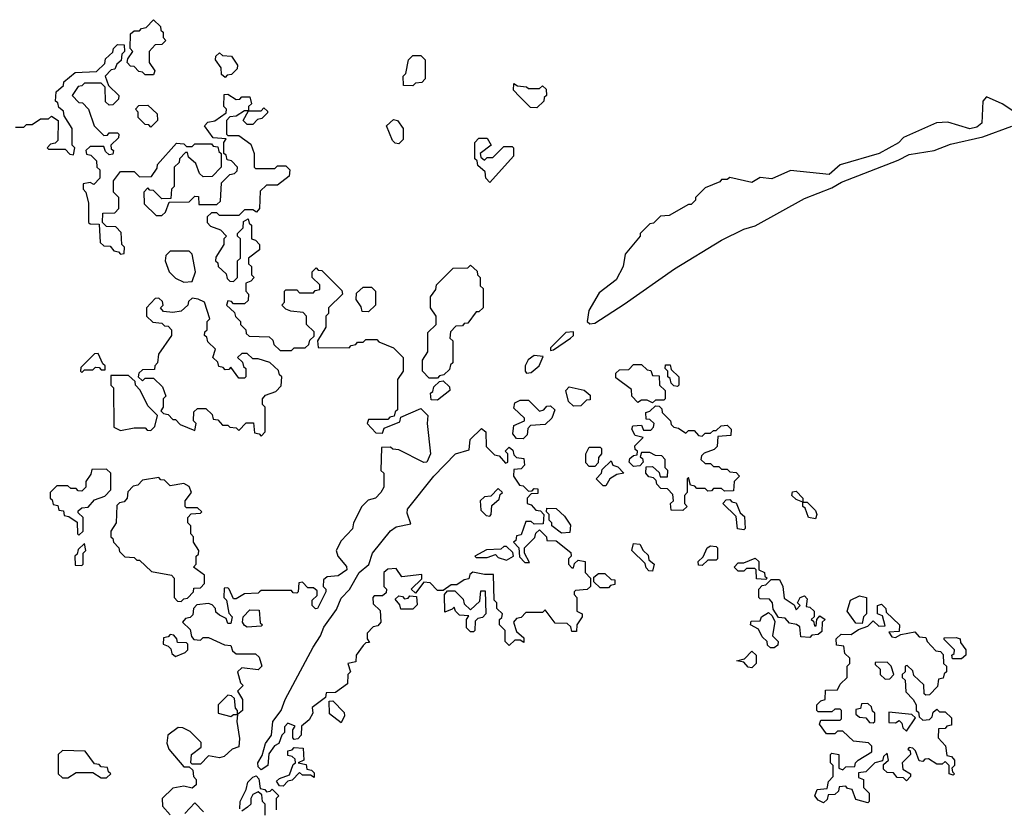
# Model space of a CAD drawing. Extents: x 2889633 to 3052318, y 540750 to 918690.
# Tile 172 of 256: x 2919410 to 2922980, y 722270 to 725130. Entities that reach past the tile are written whole.
import ezdxf

# ---------------------------------------------------------------- set-up
doc = ezdxf.new("R2010")
doc.units = 0

msp = doc.modelspace()

# ---------------------------------------------------------------- linework, layer by layer
at = {"layer": '0CON02XD'}
for points in [[(2919895, 724930), (2919865, 724930), (2919855, 724940), (2919841.7, 724941.7), (2919825, 724960), (2919811.7, 724961.7), (2919800, 724975), (2919801.7, 724988.3), (2919820, 725015), (2919810, 725025), (2919811.7, 725078.3), (2919825, 725090), (2919845, 725090), (2919851.7, 725098.3), (2919868.3, 725101.7), (2919895, 725130), (2919920, 725105), (2919921.7, 725091.7), (2919930, 725085), (2919930, 725065), (2919940, 725055), (2919925, 725040), (2919901.7, 725038.3), (2919880, 725015), (2919880, 724975), (2919900, 724945), (2919895, 724930)], [(2919395, 724740), (2919425, 724740), (2919435, 724750), (2919455, 724750), (2919485, 724770), (2919515, 724770), (2919525, 724780), (2919550, 724765), (2919548.3, 724691.7), (2919538.3, 724681.7), (2919521.7, 724678.3), (2919510, 724665), (2919515, 724660), (2919575, 724660), (2919591.7, 724641.7), (2919605, 724640), (2919610, 724665), (2919600, 724675), (2919600, 724735), (2919571.7, 724781.7), (2919568.3, 724798.3), (2919551.7, 724811.7), (2919548.3, 724828.3), (2919540, 724835), (2919541.7, 724868.3), (2919568.3, 724891.7), (2919570, 724905), (2919611.7, 724938.3), (2919688.3, 724941.7), (2919718.3, 724971.7), (2919721.7, 724988.3), (2919748.3, 725011.7), (2919750, 725025), (2919765, 725040), (2919788.3, 725038.3), (2919790, 725015), (2919780, 725005), (2919778.3, 724981.7), (2919761.7, 724968.3), (2919755, 724950), (2919741.7, 724948.3), (2919720, 724925), (2919731.7, 724891.7), (2919770, 724855), (2919768.3, 724841.7), (2919748.3, 724821.7), (2919735, 724820), (2919721.7, 724831.7), (2919720, 724885), (2919705, 724900), (2919645, 724900), (2919635, 724890), (2919621.7, 724888.3), (2919600, 724855), (2919625, 724830), (2919638.3, 724828.3), (2919660, 724805), (2919680, 724745), (2919715, 724710), (2919728.3, 724711.7), (2919735, 724720), (2919765, 724720), (2919770, 724715), (2919768.3, 724701.7), (2919740, 724675), (2919741.7, 724661.7), (2919750, 724655), (2919748.3, 724641.7), (2919735, 724640), (2919721.7, 724651.7), (2919715, 724670), (2919665, 724670), (2919650, 724655), (2919651.7, 724641.7), (2919668.3, 724638.3), (2919688.3, 724618.3), (2919690, 724595), (2919700, 724585), (2919700, 724555), (2919678.3, 724531.7), (2919665, 724540), (2919640, 724535), (2919640, 724515), (2919650, 724505), (2919660, 724465), (2919660, 724395), (2919665, 724390), (2919698.3, 724388.3), (2919701.7, 724321.7), (2919715, 724310), (2919738.3, 724308.3), (2919751.7, 724291.7), (2919768.3, 724288.3), (2919775, 724280), (2919788.3, 724281.7), (2919790, 724305), (2919780, 724315), (2919778.3, 724358.3), (2919758.3, 724378.3), (2919725, 724380), (2919710, 724395), (2919711.7, 724428.3), (2919755, 724430), (2919770, 724445), (2919770, 724485), (2919750, 724505), (2919750, 724545), (2919775, 724580), (2919825, 724580), (2919845, 724560), (2919888.3, 724561.7), (2919908.3, 724591.7), (2919910, 724605), (2919978.3, 724681.7), (2920005, 724680), (2920015, 724670), (2920035, 724670), (2920045, 724680), (2920105, 724680), (2920111.7, 724671.7), (2920128.3, 724668.3), (2920131.7, 724651.7), (2920140, 724645), (2920140, 724595), (2920108.3, 724561.7), (2920075, 724560), (2920061.7, 724571.7), (2920048.3, 724608.3), (2920021.7, 724631.7), (2920018.3, 724648.3), (2920011.7, 724648.3), (2919990, 724625), (2919988.3, 724611.7), (2919970, 724595), (2919970, 724525), (2919960, 724515), (2919958.3, 724481.7), (2919925, 724480)], [(2920155, 724920), (2920141.7, 724931.7), (2920140, 724955), (2920120, 724985), (2920121.7, 724998.3), (2920135, 725010), (2920145, 725000), (2920178.3, 724998.3), (2920200, 724965), (2920198.3, 724951.7), (2920178.3, 724931.7), (2920161.7, 724928.3), (2920155, 724920)], [(2920835, 724890), (2920801.7, 724891.7), (2920800, 724925), (2920810, 724935), (2920820, 724985), (2920835, 725000), (2920865, 725000), (2920880, 724985), (2920880, 724915), (2920868.3, 724901.7), (2920845, 724900), (2920835, 724890)], [(2921285, 724810), (2921261.7, 724811.7), (2921221.7, 724851.7), (2921200, 724875), (2921201.7, 724898.3), (2921215, 724890), (2921247, 724887), (2921255, 724880), (2921295, 724880), (2921305, 724890), (2921318.3, 724878.3), (2921320, 724855), (2921311.7, 724848.3), (2921310, 724835), (2921285, 724810)], [(2919925, 724480), (2919895, 724510), (2919881.7, 724511.7), (2919875, 724520), (2919860, 724505), (2919861.7, 724461.7), (2919905, 724420), (2919925, 724420), (2919938.3, 724431.7), (2919951.7, 724468.3), (2920025, 724470), (2920045, 724490), (2920058.3, 724488.3), (2920060, 724460), (2920125, 724460), (2920138.3, 724471.7), (2920141.7, 724538.3), (2920171.7, 724568.3), (2920188.3, 724571.7), (2920198.3, 724581.7), (2920200, 724595), (2920178.3, 724618.3), (2920161.7, 724621.7), (2920158.3, 724638.3), (2920150, 724645), (2920150, 724685), (2920158.3, 724698.3), (2920111.7, 724701.7), (2920080, 724745), (2920091.7, 724758.3), (2920117, 724763), (2920158.3, 724791.7), (2920160, 724805), (2920150, 724815), (2920151.7, 724858.3), (2920165, 724860), (2920195, 724840), (2920208.3, 724841.7), (2920215, 724850), (2920245, 724850), (2920250, 724825), (2920240, 724815), (2920240, 724800), (2920285, 724800), (2920295, 724810), (2920308.3, 724798.3), (2920308.3, 724791.7), (2920288.3, 724771.7), (2920271.7, 724768.3), (2920255, 724750), (2920235, 724750), (2920220, 724765), (2920240, 724800), (2920225, 724800), (2920195, 724780), (2920171.7, 724778.3), (2920160, 724765), (2920160, 724715), (2920165, 724710), (2920205, 724710), (2920248.3, 724678.3), (2920260, 724645), (2920260, 724595), (2920265, 724590), (2920335, 724590), (2920345, 724600), (2920375, 724600), (2920390, 724585), (2920387, 724563), (2920345, 724530), (2920305, 724530), (2920281.7, 724508.3), (2920280, 724445), (2920268.3, 724431.7), (2920255, 724440), (2920225, 724440), (2920205, 724420), (2920135, 724420), (2920125, 724430), (2920105, 724430), (2920090, 724415), (2920090, 724395), (2920101.7, 724381.7), (2920138.3, 724368.3), (2920160, 724345), (2920150, 724335), (2920150, 724315), (2920121.7, 724268.3), (2920120, 724255), (2920128.3, 724248.3), (2920130, 724235), (2920158.3, 724208.3), (2920161.7, 724191.7), (2920171.7, 724181.7), (2920185, 724180), (2920200, 724195), (2920200, 724255), (2920210, 724265), (2920210, 724335), (2920200, 724345), (2920200, 724355), (2920220, 724375), (2920221.7, 724398.3), (2920238.3, 724408.3), (2920241.7, 724391.7), (2920250, 724385), (2920250, 724335), (2920265, 724330), (2920280, 724315), (2920280, 724295), (2920240, 724265), (2920240, 724245), (2920250, 724235), (2920250, 724205), (2920260, 724195), (2920248.3, 724181.7), (2920230, 724175), (2920230, 724145), (2920240, 724135), (2920238.3, 724111.7), (2920225, 724100), (2920185, 724100), (2920178.3, 724108.3), (2920165, 724110), (2920160, 724095), (2920188.3, 724068.3), (2920193, 724053), (2920210, 724035), (2920210, 724025), (2920230, 724005), (2920231.7, 723991.7), (2920241.7, 723981.7), (2920315, 723980), (2920328.3, 723968.3), (2920331.7, 723951.7), (2920355, 723930), (2920395, 723930), (2920405, 723940), (2920445, 723940), (2920458.3, 723951.7), (2920461.7, 723968.3), (2920478.3, 723981.7), (2920478.3, 723998.3), (2920450, 724025), (2920450, 724055), (2920438.3, 724068.3), (2920393, 724073), (2920375, 724080), (2920360, 724095), (2920370, 724105), (2920370, 724145), (2920375, 724150), (2920415, 724150), (2920425, 724140), (2920475, 724140), (2920481.7, 724148.3), (2920498.3, 724151.7), (2920498.3, 724168.3), (2920470, 724195), (2920470, 724215), (2920485, 724230), (2920491.7, 724221.7), (2920505, 724220), (2920578.3, 724148.3), (2920580, 724135), (2920530, 724085), (2920530, 724065), (2920520, 724055), (2920520, 724015), (2920490, 723965), (2920491.7, 723941.7), (2920605, 723940), (2920611.7, 723948.3), (2920628.3, 723951.7), (2920635, 723960), (2920655, 723960), (2920665, 723970), (2920705, 723970), (2920711.7, 723961.7), (2920765, 723940), (2920800, 723905), (2920800, 723855), (2920780, 723825), (2920780, 723715), (2920771.7, 723708.3), (2920768.3, 723691.7), (2920751.7, 723688.3), (2920745, 723680), (2920675, 723680), (2920670, 723665), (2920701.7, 723631.7), (2920725, 723630), (2920731.7, 723648.3), (2920788.3, 723671.7), (2920791.7, 723688.3), (2920865, 723720), (2920890, 723695), (2920887.5, 723665), (2920900, 723555), (2920886.7, 723525), (2920875, 723523.8), (2920785, 723570), (2920763, 723573), (2920755, 723580), (2920721.7, 723578.3), (2920720, 723495), (2920730, 723485), (2920730, 723435), (2920720, 723415), (2920700, 723395), (2920673, 723387), (2920650, 723365), (2920620, 723305), (2920617, 723283), (2920575, 723240), (2920557.5, 723205), (2920563.9, 723183.9), (2920595, 723147.5), (2920596.2, 723135), (2920565, 723112.5), (2920525, 723110), (2920511.7, 723098.3), (2920510, 723075), (2920520, 723065), (2920520, 723055), (2920490, 722995), (2920483, 722993), (2920470, 723005), (2920470, 723025), (2920488.3, 723041.7), (2920488.3, 723058.3), (2920475, 723070), (2920455, 723070), (2920435, 723090), (2920421.7, 723088.3), (2920420, 723055), (2920415, 723050), (2920401.7, 723051.7), (2920395, 723060), (2920285, 723060), (2920280, 723055), (2920275, 723050), (2920225, 723047.5), (2920195, 723030), (2920185, 723030), (2920170, 723065), (2920165, 723070), (2920151.7, 723068.3), (2920150, 723035), (2920160, 723025), (2920168.3, 722978.3), (2920180, 722965), (2920175, 722940), (2920165, 722940), (2920158.3, 722958.3), (2920135, 722970), (2920121.7, 722981.7), (2920120, 722995), (2920108.3, 723008.3), (2920095, 723012.5), (2920051.7, 723008.3), (2920040, 722995), (2920038.3, 722971.7), (2920028.3, 722961.7), (2920011.7, 722958.3), (2920000, 722945), (2920028.3, 722918.3), (2920032.5, 722892.5), (2920041.7, 722881.7), (2920065, 722880), (2920075, 722890), (2920095, 722890), (2920153, 722863), (2920175, 722860), (2920181.7, 722841.7), (2920195, 722830), (2920265, 722830), (2920278.3, 722818.3), (2920287.5, 722785), (2920275, 722772.5), (2920215, 722780), (2920200, 722765), (2920210, 722725), (2920220, 722715), (2920200, 722695), (2920217.5, 722665), (2920217.5, 722625), (2920200, 722610), (2920197.5, 722585), (2920207, 722523), (2920205, 722492.5), (2920180, 722485), (2920151.7, 722458.3), (2920135, 722452.5), (2920095, 722460), (2920065, 722430), (2920035, 722430), (2920030, 722435), (2920033.3, 722465), (2920068.3, 722491.7), (2920068.3, 722508.3), (2920028.3, 722548.3), (2920001.7, 722561.7), (2919985, 722562.5), (2919946.7, 722535), (2919943.6, 722506.4), (2919951.2, 722485), (2920005, 722420), (2920025, 722420), (2920038.3, 722408.3), (2920040, 722385), (2920050, 722375), (2920050, 722355), (2920035, 722342.5), (2920005, 722350), (2919965, 722343.3), (2919926.7, 722305), (2919928.3, 722278.3), (2919955, 722246.7)], [(2919885, 724740), (2919878.3, 724748.3), (2919865, 724750), (2919840, 724775), (2919840, 724795), (2919830, 724805), (2919841.7, 724818.3), (2919875, 724820), (2919908.3, 724788.3), (2919910, 724765), (2919885, 724740)], [(2923025, 724790), (2922972.5, 724825), (2922915, 724850), (2922902.5, 724835), (2922898.8, 724755), (2922880.3, 724739.7), (2922855, 724734.2), (2922775, 724758.8), (2922733.6, 724756.4), (2922615, 724702.5), (2922596.1, 724683.9), (2922525.8, 724644.2), (2922385, 724603.3), (2922345, 724568.8), (2922205, 724582.5), (2922137, 724553), (2922095, 724557.5), (2922065, 724540), (2921985, 724557.5), (2921975, 724550), (2921955, 724550), (2921948.3, 724541.7), (2921895, 724520), (2921860, 724485), (2921860, 724475), (2921845, 724460), (2921835, 724460), (2921765, 724420), (2921733, 724417), (2921708.3, 724391.7), (2921695, 724390), (2921660, 724355), (2921660, 724345), (2921605, 724280), (2921597.5, 724235), (2921573, 724187), (2921510.7, 724139.3), (2921473.3, 724075), (2921467.5, 724035), (2921477, 724027)], [(2920785, 724680), (2920771.7, 724681.7), (2920761.7, 724691.7), (2920740, 724745), (2920765, 724767.5), (2920780, 724765), (2920800, 724735), (2920800, 724695), (2920785, 724680)], [(2921477, 724027), (2921495, 724030), (2921602.1, 724097.9), (2921783.7, 724226.3), (2921955, 724330.8), (2922035, 724370), (2922077.1, 724382.9), (2922255, 724481.4), (2922355, 724520.8), (2922389.1, 724540.9), (2922595, 724620), (2922635, 724641.4), (2922726, 724656), (2922785, 724678.6), (2922902.5, 724705), (2923006.7, 724743.3)], [(2921115, 724540), (2921100, 724555), (2921098.3, 724578.3), (2921071.7, 724601.7), (2921068.3, 724618.3), (2921060, 724625), (2921060, 724685), (2921075, 724700), (2921105, 724700), (2921120, 724675), (2921080, 724645), (2921081.7, 724631.7), (2921095, 724620), (2921105, 724630), (2921125, 724630), (2921165, 724670), (2921195, 724670), (2921200, 724665), (2921200, 724635), (2921115, 724540)], [(2920005, 724177.5), (2920035, 724180), (2920047.5, 724215), (2920035, 724280), (2920025, 724290), (2919955, 724290), (2919940, 724275), (2919937.5, 724255), (2919952.5, 724215), (2919975, 724192.5), (2920005, 724177.5)], [(2920925, 723830), (2920895, 723830), (2920870, 723855), (2920870, 723895), (2920890, 723925), (2920890, 723995), (2920920, 724025), (2920920, 724055), (2920900, 724085), (2920900, 724125), (2920918.3, 724151.7), (2920921.7, 724168.3), (2920981.7, 724228.3), (2921035, 724230), (2921045, 724240), (2921068.3, 724218.3), (2921070, 724205), (2921080, 724195), (2921080, 724165), (2921090, 724155), (2921090, 724085), (2921075, 724070), (2921065, 724070), (2921035, 724030), (2921021.7, 724028.3), (2921015, 724020), (2920991.7, 724018.3), (2920971.7, 723998.3), (2920970, 723975), (2920980, 723965), (2920980, 723885), (2920971.7, 723878.3), (2920968.3, 723861.7), (2920948.3, 723841.7), (2920931.7, 723838.3), (2920925, 723830)], [(2920675, 724070), (2920651.7, 724071.7), (2920648.3, 724088.3), (2920630, 724115), (2920631.7, 724138.3), (2920655, 724160), (2920685, 724160), (2920700, 724145), (2920700, 724095), (2920675, 724070)], [(2920285, 723620), (2920300, 723635), (2920300, 723725), (2920290, 723735), (2920290, 723755), (2920301.7, 723768.3), (2920338.3, 723781.7), (2920358.3, 723801.7), (2920360, 723835), (2920351.7, 723841.7), (2920348.3, 723858.3), (2920317, 723887), (2920275, 723900), (2920255, 723900), (2920235, 723920), (2920215, 723920), (2920200, 723905), (2920218.3, 723888.3), (2920221.7, 723871.7), (2920230, 723865), (2920230, 723835), (2920225, 723830), (2920205, 723830), (2920175, 723870), (2920168.3, 723861.7), (2920155, 723860), (2920148.3, 723868.3), (2920131.7, 723871.7), (2920128.3, 723888.3), (2920110, 723905), (2920120, 723935), (2920091.7, 723961.7), (2920088.3, 723978.3), (2920080, 723985), (2920081.7, 723998.3), (2920090, 724005), (2920090, 724035), (2920100, 724045), (2920080, 724105), (2920057, 724117), (2920035, 724120), (2920021.7, 724108.3), (2920020, 724095), (2919995, 724072.5), (2919965, 724067.5), (2919931.7, 724071.7), (2919920, 724085), (2919930, 724095), (2919928.3, 724108.3), (2919915, 724120), (2919901.7, 724118.3), (2919870, 724085), (2919870, 724055), (2919893, 724033), (2919925, 724030), (2919935, 724020), (2919948.3, 724018.3), (2919960, 724005), (2919960, 723985), (2919913, 723917), (2919910, 723885), (2919900, 723875), (2919898.3, 723861.7), (2919855, 723860), (2919841.7, 723848.3), (2919840, 723835), (2919855, 723820), (2919865, 723830), (2919895, 723830), (2919928.3, 723798.3), (2919940, 723765), (2919930, 723755), (2919930, 723725), (2919921.7, 723711.7), (2919931.7, 723701.7), (2919948.3, 723698.3), (2919965, 723680), (2919975, 723680), (2919991.7, 723661.7), (2920045, 723640), (2920050, 723665), (2920040, 723675), (2920041.7, 723708.3), (2920055, 723720), (2920085, 723720), (2920108.3, 723698.3), (2920111.7, 723681.7), (2920128.3, 723678.3), (2920145, 723660), (2920165, 723660), (2920171.7, 723651.7), (2920195, 723650), (2920205, 723640), (2920231.7, 723668.3), (2920258.3, 723668.3), (2920261.7, 723631.7), (2920278.3, 723628.3), (2920285, 723620)], [(2921335, 723930), (2921345, 723932.5), (2921407.5, 723975), (2921417.5, 723985), (2921418.3, 723998.3), (2921390, 723995), (2921335, 723940), (2921335, 723930)], [(2919635, 723850), (2919645, 723860), (2919675, 723860), (2919685, 723870), (2919698.3, 723868.3), (2919705, 723860), (2919720, 723860), (2919720, 723875), (2919711.7, 723881.7), (2919695, 723920), (2919681.7, 723918.3), (2919631.7, 723868.3), (2919630, 723855), (2919635, 723850)], [(2921247.5, 723847.5), (2921265, 723850), (2921293.3, 723875), (2921308.3, 723908.3), (2921275, 723912.5), (2921253.9, 723896.1), (2921243.3, 723875), (2921242.5, 723855), (2921247.5, 723847.5)], [(2921705, 723740), (2921685, 723750), (2921665, 723750), (2921651.7, 723741.7), (2921630, 723765), (2921628.3, 723788.3), (2921571.7, 723831.7), (2921571.7, 723848.3), (2921585, 723860), (2921618.3, 723861.7), (2921635, 723880), (2921665, 723880), (2921685, 723860), (2921698.3, 723858.3), (2921705, 723840), (2921728.3, 723838.3), (2921730, 723805), (2921750, 723785), (2921750, 723755), (2921745, 723750), (2921715, 723750), (2921705, 723740)], [(2921795, 723800), (2921781.7, 723801.7), (2921771.7, 723811.7), (2921768.3, 723828.3), (2921760, 723835), (2921760, 723855), (2921750, 723865), (2921751.7, 723878.3), (2921768.3, 723878.3), (2921771.7, 723861.7), (2921800, 723835), (2921800, 723805), (2921795, 723800)], [(2919885, 723640), (2919900, 723655), (2919910, 723695), (2919875, 723730), (2919847, 723787), (2919830, 723805), (2919828.3, 723818.3), (2919805, 723840), (2919740, 723840), (2919740, 723805), (2919750, 723795), (2919751.7, 723651.7), (2919775, 723640), (2919825, 723650), (2919865, 723650), (2919871.7, 723641.7), (2919885, 723640)], [(2920925, 723750), (2920901.7, 723751.7), (2920900, 723775), (2920908.3, 723781.7), (2920911.7, 723798.3), (2920931.7, 723818.3), (2920945, 723820), (2920968.3, 723798.3), (2920970, 723785), (2920925, 723750)], [(2921418.3, 723728.3), (2921400, 723745), (2921390, 723785), (2921401.7, 723798.3), (2921457, 723787), (2921478.3, 723768.3), (2921478.3, 723751.7), (2921465, 723750), (2921445, 723730), (2921418.3, 723728.3)], [(2921235, 723610), (2921211.7, 723611.7), (2921198.3, 723628.3), (2921201.7, 723658.3), (2921240, 723675), (2921240, 723685), (2921201.7, 723721.7), (2921205, 723740), (2921225, 723750), (2921255, 723750), (2921295, 723710), (2921310, 723715), (2921321.7, 723728.3), (2921335, 723730), (2921350, 723715), (2921340, 723685), (2921315, 723662.5), (2921261.7, 723658.3), (2921253, 723647), (2921250, 723625), (2921235, 723610)], [(2921815, 723350), (2921771.7, 723351.7), (2921770, 723375), (2921780, 723385), (2921778.3, 723408.3), (2921758.3, 723428.3), (2921735, 723430), (2921720, 723445), (2921718.3, 723458.3), (2921708.3, 723468.3), (2921691.7, 723471.7), (2921680, 723485), (2921681.7, 723508.3), (2921705, 723510), (2921728.3, 723488.3), (2921731.7, 723471.7), (2921758.3, 723471.7), (2921760, 723495), (2921750, 723505), (2921750, 723535), (2921738.3, 723548.3), (2921715, 723550), (2921695, 723560), (2921665, 723560), (2921660, 723545), (2921668.3, 723538.3), (2921670, 723525), (2921658.3, 723511.7), (2921635, 723510), (2921620, 723525), (2921621.7, 723538.3), (2921635, 723550), (2921648.3, 723551.7), (2921650, 723565), (2921641.7, 723571.7), (2921640, 723585), (2921670, 723615), (2921641.7, 723621.7), (2921630, 723645), (2921633, 723657), (2921665, 723660), (2921671.7, 723641.7), (2921698.3, 723641.7), (2921708.3, 723651.7), (2921710, 723665), (2921695, 723680), (2921681.7, 723681.7), (2921680, 723705), (2921695, 723710), (2921715, 723730), (2921728.3, 723728.3), (2921738.3, 723718.3), (2921740, 723705), (2921770, 723675), (2921771.7, 723661.7), (2921781.7, 723651.7), (2921798.3, 723648.3), (2921825, 723630), (2921835, 723640), (2921855, 723640), (2921871.7, 723621.7), (2921885, 723620), (2921895, 723630), (2921915, 723630), (2921925, 723640), (2921935, 723640), (2921953, 723657), (2921975, 723660), (2921990, 723645), (2921988.3, 723621.7), (2921941.7, 723618.3), (2921938.3, 723581.7), (2921928.3, 723571.7), (2921891.7, 723558.3), (2921881.7, 723548.3), (2921880, 723535), (2921895, 723520), (2921915, 723520), (2921925, 723510), (2921945, 723510), (2921955, 723500), (2921975, 723500), (2921985, 723490), (2922008.3, 723488.3), (2922020, 723475), (2922000, 723455), (2921998.3, 723421.7), (2921965, 723420), (2921955, 723430), (2921925, 723430), (2921918.3, 723421.7), (2921905, 723420), (2921895, 723430), (2921865, 723430), (2921858.3, 723438.3), (2921841.7, 723441.7), (2921835, 723470), (2921830, 723465), (2921830, 723415), (2921820, 723405), (2921820, 723375), (2921830, 723365), (2921815, 723350)], [(2920285, 722410), (2920275, 722420), (2920273.8, 722435), (2920288.8, 722461.2), (2920301.2, 722505), (2920322.5, 722535), (2920328, 722585), (2920357.5, 722625), (2920372, 722665), (2920473.8, 722855), (2920501.2, 722895), (2920513, 722927), (2920559.2, 722990.8), (2920575, 723032.5), (2920606, 723064), (2920641.2, 723125), (2920676.2, 723153.8), (2920688.8, 723195), (2920755, 723276.7), (2920775, 723291.2), (2920828.3, 723301.7), (2920815, 723340), (2920816.2, 723355), (2920911.2, 723475), (2920990, 723555), (2921040, 723570), (2921043, 723607), (2921085, 723647.5), (2921100, 723635), (2921101.7, 723581.7), (2921131.7, 723551.7), (2921148.3, 723548.3), (2921171.7, 723521.7), (2921180, 723525), (2921180, 723555), (2921170, 723565), (2921185, 723580), (2921198.3, 723568.3), (2921201.7, 723551.7), (2921211.7, 723541.7), (2921238.3, 723538.3), (2921240, 723515), (2921228.3, 723501.7), (2921201.7, 723498.3), (2921200, 723475), (2921221.7, 723441.7), (2921235, 723440), (2921255, 723420), (2921268.3, 723421.7), (2921275, 723430), (2921288.3, 723428.3), (2921288.3, 723411.7), (2921265, 723410), (2921250, 723395), (2921250, 723375), (2921265, 723370), (2921281.7, 723351.7), (2921298.3, 723348.3), (2921310, 723335), (2921308.3, 723301.7), (2921275, 723300), (2921265, 723310), (2921245, 723310), (2921228.3, 723261.7), (2921211.7, 723258.3), (2921208.3, 723241.7), (2921200, 723235), (2921220, 723215), (2921221.7, 723181.7), (2921241.7, 723161.7), (2921258.3, 723161.7), (2921240, 723195), (2921240, 723215), (2921278.3, 723251.7), (2921281.7, 723268.3), (2921295, 723280), (2921320, 723255), (2921321.7, 723241.7), (2921355, 723240), (2921408.3, 723198.3), (2921410, 723185), (2921400, 723175), (2921400, 723155), (2921411.7, 723141.7), (2921418.3, 723141.7), (2921421.7, 723158.3), (2921435, 723170), (2921460, 723165), (2921460, 723125), (2921480, 723105), (2921480, 723075), (2921467, 723063), (2921425, 723060), (2921420, 723055), (2921420, 723045), (2921430, 723035), (2921430, 722985), (2921450, 722975), (2921450, 722965), (2921430, 722935), (2921428.3, 722911.7), (2921411.7, 722911.7), (2921408.3, 722928.3), (2921395, 722940), (2921351.7, 722941.7), (2921315, 722990), (2921305, 722980), (2921245, 722980), (2921228.3, 722961.7), (2921211.7, 722958.3), (2921200, 722945), (2921211.7, 722911.7), (2921238.3, 722888.3), (2921238.3, 722871.7), (2921225, 722880), (2921205, 722880), (2921185, 722860), (2921170, 722875), (2921170, 722915), (2921150, 722935), (2921150, 722955), (2921158.3, 722961.7), (2921160, 722975), (2921140, 722995), (2921140, 723015), (2921130, 723025), (2921128.3, 723118.3), (2921095, 723117.5), (2921053, 723127), (2921041.7, 723118.3), (2921038.3, 723101.7), (2921021.7, 723098.3), (2920995, 723080), (2920975, 723080), (2920945, 723060), (2920925, 723060), (2920898.3, 723088.3), (2920875, 723090), (2920845, 723050), (2920830, 723065), (2920868.3, 723101.7), (2920868.3, 723118.3), (2920795, 723110), (2920775, 723140), (2920745, 723137.5), (2920730, 723125), (2920730, 723075), (2920740, 723065), (2920738.3, 723051.7), (2920725, 723040), (2920695, 723040), (2920690, 723035), (2920691.7, 723011.7), (2920717, 722987), (2920720, 722945), (2920708.3, 722931.7), (2920691.7, 722928.3), (2920670, 722905), (2920670, 722885), (2920678.3, 722871.7), (2920665, 722870), (2920655, 722860), (2920630, 722825), (2920628.3, 722801.7), (2920600, 722795), (2920610, 722765), (2920600, 722755), (2920598.3, 722721.7), (2920555, 722690), (2920521.7, 722688.3), (2920518.3, 722671.7), (2920470, 722635), (2920472.5, 722615), (2920459.3, 722590.7), (2920431.7, 722568.3), (2920430, 722535), (2920418.3, 722521.7), (2920405, 722520), (2920400, 722525), (2920400, 722555), (2920408.3, 722568.3), (2920381.7, 722578.3), (2920370, 722565), (2920370, 722545), (2920360, 722535), (2920350, 722505), (2920333.6, 722496.4), (2920313, 722467), (2920310, 722425), (2920285, 722410)], [(2921495, 723510), (2921475, 723510), (2921463, 723523), (2921462.5, 723555), (2921475, 723580), (2921515, 723580), (2921520, 723575), (2921520, 723555), (2921508.3, 723541.7), (2921507, 723523), (2921495, 723510)], [(2919625, 723260), (2919640, 723275), (2919640, 723325), (2919621.7, 723341.7), (2919621.7, 723348.3), (2919635, 723360), (2919658.3, 723361.7), (2919681.7, 723388.3), (2919718.3, 723401.7), (2919740, 723425), (2919740, 723485), (2919725, 723500), (2919671.7, 723498.3), (2919668.3, 723481.7), (2919650, 723455), (2919650, 723435), (2919635, 723420), (2919621.7, 723421.7), (2919615, 723430), (2919595, 723430), (2919585, 723440), (2919545, 723440), (2919520, 723415), (2919520, 723395), (2919528.3, 723388.3), (2919531.7, 723371.7), (2919548.3, 723368.3), (2919551.7, 723351.7), (2919568.3, 723348.3), (2919571.7, 723331.7), (2919588.3, 723328.3), (2919618.3, 723308.3), (2919620, 723265), (2919625, 723260)], [(2921535, 723440), (2921525, 723440), (2921500, 723465), (2921520, 723485), (2921521.7, 723498.3), (2921555, 723530), (2921560, 723515), (2921578.3, 723508.3), (2921600, 723485), (2921575, 723480), (2921550, 723465), (2921535, 723440)], [(2919995, 723020), (2920005, 723030), (2920018.3, 723031.7), (2920040, 723055), (2920041.7, 723068.3), (2920065, 723070), (2920080, 723085), (2920080, 723115), (2920040, 723145), (2920050, 723155), (2920050, 723185), (2920058.3, 723191.7), (2920060, 723205), (2920040, 723235), (2920040, 723255), (2920030, 723265), (2920030, 723295), (2920020, 723305), (2920020, 723325), (2920031.7, 723338.3), (2920065, 723340), (2920070, 723345), (2920055, 723360), (2920015, 723360), (2920010, 723365), (2920010, 723385), (2920032.5, 723415), (2920025, 723437.5), (2920005, 723447.5), (2919955, 723440), (2919935, 723460), (2919921.7, 723461.7), (2919915, 723470), (2919855, 723460), (2919838.3, 723441.7), (2919821.7, 723438.3), (2919801.7, 723418.3), (2919800, 723395), (2919788.3, 723381.7), (2919771.7, 723378.3), (2919761.7, 723368.3), (2919760, 723305), (2919740, 723275), (2919740, 723255), (2919748.3, 723248.3), (2919750, 723235), (2919770, 723215), (2919771.7, 723201.7), (2919791.7, 723181.7), (2919825, 723180), (2919835, 723170), (2919845, 723170), (2919888.3, 723128.3), (2919960, 723115), (2919970, 723105), (2919970, 723035), (2919981.7, 723021.7), (2919995, 723020)], [(2921115, 723330), (2921120, 723335), (2921121.7, 723368.3), (2921148.3, 723391.7), (2921151.7, 723408.3), (2921160, 723415), (2921145, 723430), (2921118.3, 723401.7), (2921095, 723400), (2921080, 723385), (2921081.7, 723351.7), (2921101.7, 723331.7), (2921115, 723330)], [(2922035, 723280), (2922013, 723283), (2922008.3, 723328.3), (2921960, 723375), (2921971.7, 723388.3), (2921985, 723390), (2921991.7, 723381.7), (2922008.3, 723378.3), (2922021.7, 723341.7), (2922038.3, 723328.3), (2922040, 723285), (2922035, 723280)], [(2922295, 723320), (2922270, 723325), (2922258.3, 723358.3), (2922250, 723365), (2922250, 723380), (2922225, 723390), (2922210, 723405), (2922211.7, 723418.3), (2922225, 723420), (2922250, 723395), (2922250, 723380), (2922265, 723380), (2922295, 723350), (2922300, 723335), (2922295, 723320)], [(2921375, 723267.5), (2921340, 723295), (2921340, 723305), (2921330, 723315), (2921330, 723335), (2921320, 723345), (2921321.7, 723358.3), (2921355, 723357.5), (2921385, 723330), (2921407, 723297), (2921405, 723270), (2921375, 723267.5)], [(2919635, 723150), (2919640, 723155), (2919640, 723195), (2919650, 723205), (2919645, 723230), (2919621.7, 723208.3), (2919618.3, 723191.7), (2919610, 723185), (2919611.7, 723151.7), (2919635, 723150)], [(2921175, 723170), (2921200, 723185), (2921198.3, 723198.3), (2921175, 723220), (2921165, 723220), (2921155, 723210), (2921103, 723207), (2921060, 723185), (2921065, 723180), (2921105, 723180), (2921135, 723190), (2921145, 723180), (2921175, 723170)], [(2921705, 723130), (2921691.7, 723131.7), (2921681.7, 723141.7), (2921678.3, 723158.3), (2921630, 723205), (2921635, 723230), (2921658.3, 723228.3), (2921670, 723205), (2921688.3, 723188.3), (2921691.7, 723171.7), (2921710, 723155), (2921705, 723130)], [(2921885, 723150), (2921871.7, 723151.7), (2921870, 723165), (2921888.3, 723181.7), (2921902.5, 723215), (2921915, 723222.5), (2921935, 723220), (2921940, 723215), (2921940, 723175), (2921935, 723170), (2921905, 723170), (2921885, 723150)], [(2922115, 723100), (2922081.7, 723101.7), (2922080, 723135), (2922075, 723140), (2922045, 723140), (2922035, 723130), (2922015, 723130), (2922000, 723145), (2922015, 723160), (2922035, 723160), (2922077, 723177), (2922090, 723165), (2922090, 723135), (2922110, 723125), (2922111.7, 723111.7), (2922120, 723105), (2922115, 723100)], [(2921545, 723070), (2921515, 723070), (2921491.7, 723091.7), (2921491.7, 723108.3), (2921508.3, 723121.7), (2921531.7, 723121.7), (2921555, 723100), (2921568.3, 723098.3), (2921568.3, 723081.7), (2921551.7, 723078.3), (2921545, 723070)], [(2922275, 722890), (2922241.7, 722891.7), (2922238.3, 722928.3), (2922227, 722937), (2922201.7, 722941.7), (2922185, 722960), (2922161.7, 722961.7), (2922141.7, 722991.7), (2922140, 723015), (2922128.3, 723028.3), (2922095, 723030), (2922090, 723035), (2922090, 723065), (2922101.7, 723078.3), (2922115, 723080), (2922135, 723100), (2922165, 723100), (2922177.5, 723075), (2922181.7, 723031.7), (2922218.3, 723008.3), (2922225, 722990), (2922240, 723005), (2922230, 723015), (2922240, 723035), (2922255, 723040), (2922265, 723030), (2922261.7, 723001.7), (2922275, 723000), (2922290, 722985), (2922290, 722965), (2922280, 722955), (2922288.3, 722948.3), (2922291.7, 722931.7), (2922298.3, 722931.7), (2922300, 722955), (2922311.7, 722968.3), (2922330, 722955), (2922320, 722945), (2922318.3, 722911.7), (2922305, 722900), (2922281.7, 722898.3), (2922275, 722890)], [(2920791.7, 722991.7), (2920788.3, 723008.3), (2920771.7, 723028.3), (2920785, 723040), (2920798.3, 723038.3), (2920805, 723030), (2920818.3, 723031.7), (2920825, 723040), (2920848.3, 723038.3), (2920851.7, 723008.3), (2920835, 722992.5), (2920791.7, 722991.7)], [(2921055, 722910), (2921045, 722910), (2921030, 722925), (2921030, 722955), (2921038.3, 722968.3), (2921005, 722970), (2920990, 722985), (2920985, 723000), (2920978.3, 722991.7), (2920951.7, 722981.7), (2920950, 723045), (2920961.7, 723058.3), (2920988.3, 723058.3), (2921018.3, 723028.3), (2921021.7, 723011.7), (2921045, 722990), (2921078.3, 723021.7), (2921081.7, 723058.3), (2921098.3, 723058.3), (2921100, 722975), (2921088.3, 722961.7), (2921071.7, 722958.3), (2921061.7, 722948.3), (2921060, 722915), (2921055, 722910)], [(2922465, 722940), (2922441.7, 722941.7), (2922410, 722985), (2922422.5, 723025), (2922455, 723040), (2922480, 723035), (2922480, 722975), (2922470, 722965), (2922465, 722940)], [(2922485, 722290), (2922441.7, 722301.7), (2922428.3, 722338.3), (2922411.7, 722341.7), (2922405, 722350), (2922381.7, 722348.3), (2922378.3, 722331.7), (2922365, 722320), (2922341.7, 722318.3), (2922338.3, 722301.7), (2922325, 722290), (2922305, 722300), (2922292.5, 722315), (2922301.7, 722338.3), (2922338.3, 722341.7), (2922343, 722367), (2922360, 722385), (2922360, 722425), (2922350, 722435), (2922350, 722465), (2922355, 722470), (2922380, 722465), (2922380, 722415), (2922395, 722410), (2922405, 722420), (2922438.3, 722421.7), (2922440, 722435), (2922450, 722445), (2922500, 722475), (2922500, 722495), (2922487, 722507), (2922433, 722513), (2922395, 722550), (2922375, 722550), (2922365, 722540), (2922335, 722540), (2922310, 722575), (2922315, 722590), (2922385, 722590), (2922390, 722595), (2922390, 722625), (2922385, 722630), (2922365, 722630), (2922355, 722620), (2922305, 722620), (2922300, 722625), (2922300, 722645), (2922315, 722660), (2922330, 722665), (2922331.7, 722698.3), (2922375, 722700), (2922385, 722720), (2922410, 722745), (2922410, 722785), (2922420, 722795), (2922420, 722815), (2922401.7, 722831.7), (2922398.3, 722858.3), (2922371.7, 722861.7), (2922370, 722885), (2922388.3, 722901.7), (2922425, 722900), (2922451.7, 722918.3), (2922485, 722930), (2922505, 722950), (2922525, 722930), (2922548.3, 722931.7), (2922538.3, 722968.3), (2922520, 722975), (2922520, 723005), (2922535, 723010), (2922550, 722995), (2922551.7, 722981.7), (2922600, 722935), (2922598.3, 722911.7), (2922561.7, 722908.3), (2922571.7, 722891.7), (2922585, 722890), (2922605, 722900), (2922655, 722910), (2922671.7, 722891.7), (2922695, 722890), (2922700, 722875), (2922731.7, 722841.7), (2922748.3, 722838.3), (2922758.3, 722828.3), (2922760, 722795), (2922770, 722785), (2922770, 722765), (2922761.7, 722758.3), (2922758.3, 722741.7), (2922741.7, 722738.3), (2922738.3, 722711.7), (2922708.3, 722681.7), (2922695, 722680), (2922690, 722685), (2922688.3, 722718.3), (2922651.7, 722751.7), (2922648.3, 722768.3), (2922628.3, 722788.3), (2922620, 722785), (2922620, 722765), (2922610, 722755), (2922610, 722745), (2922620, 722735), (2922623, 722693), (2922650, 722665), (2922660, 722645), (2922660, 722625), (2922668.3, 722618.3), (2922671.7, 722601.7), (2922685, 722590), (2922708.3, 722591.7), (2922718.3, 722601.7), (2922721.7, 722618.3), (2922735, 722630), (2922745, 722620), (2922765, 722620), (2922788.3, 722598.3), (2922788.3, 722571.7), (2922771.7, 722568.3), (2922765, 722560), (2922741.7, 722558.3), (2922740, 722525), (2922767, 722497), (2922771.7, 722461.7), (2922788.3, 722458.3), (2922800, 722445), (2922800, 722425), (2922790, 722415), (2922791.7, 722401.7), (2922800, 722395), (2922795, 722390), (2922780, 722395), (2922780, 722425), (2922765, 722440), (2922755, 722430), (2922735, 722430), (2922705, 722450), (2922691.7, 722448.3), (2922685, 722440), (2922671.7, 722441.7), (2922658.3, 722478.3), (2922648.3, 722488.3), (2922635, 722490), (2922630, 722485), (2922638.3, 722478.3), (2922640, 722465), (2922610, 722435), (2922611.7, 722411.7), (2922640, 722395), (2922640, 722385), (2922625, 722370), (2922615, 722380), (2922591.7, 722381.7), (2922578.3, 722398.3), (2922555, 722400), (2922541.7, 722411.7), (2922541.7, 722428.3), (2922560, 722445), (2922555, 722470), (2922541.7, 722458.3), (2922538.3, 722441.7), (2922510, 722435), (2922478.3, 722401.7), (2922451.7, 722398.3), (2922451.7, 722381.7), (2922470, 722375), (2922470, 722345), (2922490, 722325), (2922490, 722295), (2922485, 722290)], [(2920235, 722927.5), (2920225, 722932.5), (2920217.5, 722945), (2920220, 722965), (2920245, 722990), (2920278.3, 722988.3), (2920282.5, 722942.5), (2920290, 722935), (2920285, 722930), (2920235, 722927.5)], [(2922131.7, 722851.7), (2922121.7, 722861.7), (2922120, 722875), (2922101.7, 722891.7), (2922089.3, 722919.3), (2922060, 722935), (2922061.7, 722948.3), (2922095, 722950), (2922100, 722965), (2922125, 722980), (2922138.3, 722968.3), (2922147.5, 722947.5), (2922140, 722895), (2922160, 722875), (2922158.3, 722861.7), (2922145, 722852.5), (2922131.7, 722851.7)], [(2919975, 722820), (2920010, 722835), (2920020, 722845), (2920020, 722865), (2920015, 722870), (2919981.7, 722871.7), (2919980, 722885), (2919968.3, 722898.3), (2919955, 722900), (2919948.3, 722891.7), (2919931.7, 722888.3), (2919930, 722865), (2919948.3, 722858.3), (2919958.3, 722848.3), (2919961.7, 722831.7), (2919975, 722820)], [(2922791.7, 722811.7), (2922790, 722825), (2922798.3, 722831.7), (2922800, 722845), (2922761.7, 722881.7), (2922761.7, 722888.3), (2922805, 722890), (2922820, 722885), (2922821.7, 722871.7), (2922840, 722845), (2922840, 722825), (2922825, 722812.5), (2922791.7, 722811.7)], [(2922065, 722780), (2922051.7, 722781.7), (2922035, 722800), (2922010, 722805), (2922038.3, 722811.7), (2922065, 722840), (2922080, 722825), (2922080, 722795), (2922065, 722780)], [(2922548.3, 722738.3), (2922565, 722740), (2922580, 722755), (2922570, 722785), (2922555, 722800), (2922511.7, 722798.3), (2922511.7, 722791.7), (2922530, 722775), (2922530, 722755), (2922548.3, 722738.3)], [(2920175, 722602.5), (2920185, 722610), (2920200, 722610), (2920200, 722625), (2920193, 722633), (2920188.3, 722668.3), (2920178.3, 722678.3), (2920165, 722680), (2920130, 722645), (2920130, 722615), (2920175, 722602.5)], [(2920575, 722580), (2920533, 722613), (2920531.7, 722658.3), (2920545, 722660), (2920587, 722617), (2920587.5, 722605), (2920575, 722580)], [(2922505, 722580), (2922510, 722585), (2922510, 722615), (2922501.7, 722621.7), (2922498.3, 722638.3), (2922485, 722650), (2922461.7, 722648.3), (2922458.3, 722631.7), (2922441.7, 722628.3), (2922441.7, 722611.7), (2922455, 722600), (2922478.3, 722598.3), (2922491.7, 722581.7), (2922505, 722580)], [(2922625, 722550), (2922658.3, 722598.3), (2922645, 722610), (2922561.7, 722618.3), (2922561.7, 722581.7), (2922585, 722580), (2922598.3, 722588.3), (2922608.3, 722578.3), (2922611.7, 722561.7), (2922625, 722550)], [(2919725, 722380), (2919740, 722395), (2919731.7, 722401.7), (2919728.3, 722418.3), (2919705, 722420), (2919698.3, 722428.3), (2919681.7, 722431.7), (2919647, 722477), (2919565, 722480), (2919550, 722465), (2919550, 722395), (2919565, 722380), (2919585, 722380), (2919615, 722400), (2919675, 722400), (2919705, 722380), (2919725, 722380)], [(2920365, 722350), (2920351.7, 722351.7), (2920341.7, 722368.3), (2920351.7, 722378.3), (2920388.3, 722391.7), (2920401.7, 722428.3), (2920410, 722435), (2920408.3, 722448.3), (2920398.3, 722458.3), (2920381.7, 722461.7), (2920381.7, 722478.3), (2920398.3, 722481.7), (2920405, 722490), (2920438.3, 722488.3), (2920440, 722445), (2920420, 722435), (2920448.3, 722428.3), (2920451.7, 722411.7), (2920468.3, 722408.3), (2920478.3, 722398.3), (2920478.3, 722381.7), (2920465, 722390), (2920435, 722390), (2920425, 722400), (2920398.3, 722371.7), (2920381.7, 722368.3), (2920365, 722350)], [(2920208.3, 722268.3), (2920208.8, 722295), (2920231.7, 722338.3), (2920236.7, 722365), (2920255, 722383.3), (2920267.5, 722387.5), (2920277, 722377), (2920281.7, 722341.7), (2920298.3, 722338.3), (2920305, 722330), (2920318.3, 722331.7), (2920325, 722340), (2920350, 722315), (2920340, 722305), (2920340, 722265)], [(2920300, 722245), (2920300, 722285), (2920290, 722295), (2920288.3, 722318.3), (2920275, 722330), (2920255, 722320), (2920247.5, 722305), (2920247.5, 722285), (2920236.4, 722273.6), (2920215, 722260)], [(2920008.3, 722251.7), (2920045, 722290), (2920077, 722257)]]:
    msp.add_lwpolyline(points, dxfattribs=at)

doc.saveas('drawing.dxf')
